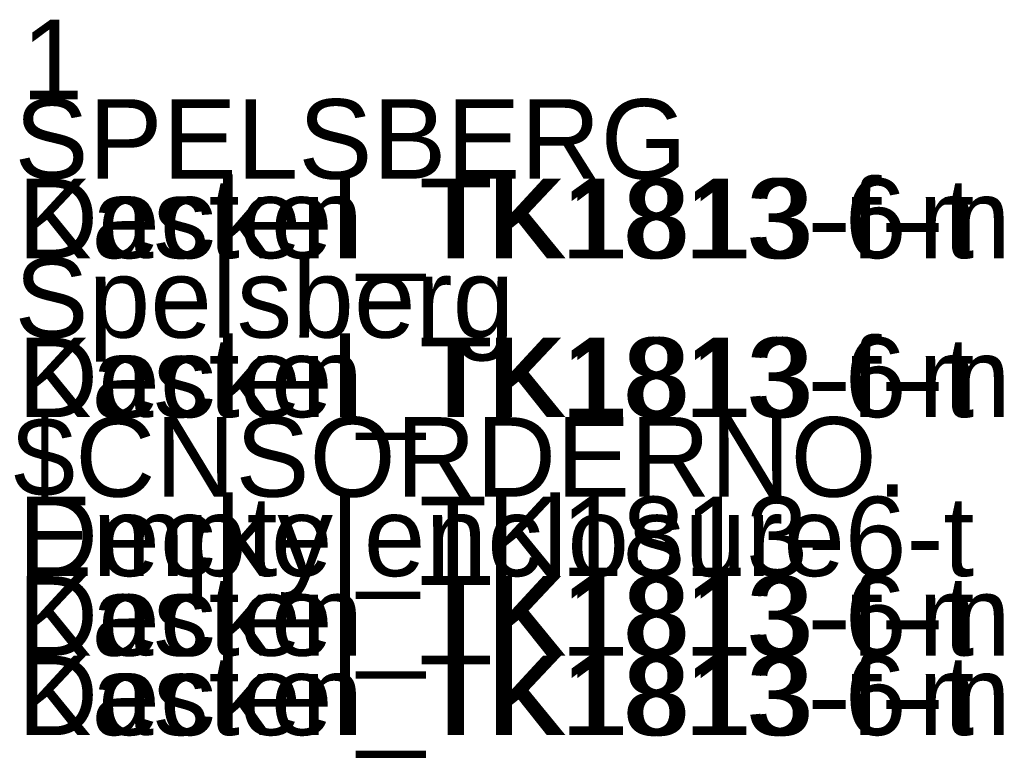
# Model space of a CAD drawing. Extents: x -620 to 300, y 62 to 1112.
# Tile 195 of 235: x 172.121 to 172.2178, y 613.796 to 613.8678. Entities that reach past the tile are written whole.
import ezdxf

# ---------------------------------------------------------------- set-up
doc = ezdxf.new("R2010")
doc.units = 0
doc.layers.get('0').update_dxf_attribs({"lineweight": 13})
doc.layers.add('AM_6-A06CPVLJL0', color=2, linetype='Continuous', lineweight=35, true_color=0xffff00)
doc.styles.get("Standard").update_dxf_attribs({"font": 'ARIALN.TTF'})

# ---------------------------------------------------------------- blocks, each defined once
blk = doc.blocks.new('Referenz-A06CPVLKL0')
at = {"layer": 'AM_6-A06CPVLJL0', "linetype": 'ByBlock', "ltscale": 0.35, "char_height": 0.0078125, "attachment_point": 1}
for s, insert in [('{\\fArial;1}', (172.121177, 613.867826)), ('{\\fArial;1}', (172.121177, 613.867826)), ('{\\fArial;SPELSBERG}', (172.120489, 613.860014)), ('{\\fArial;SPELSBERG}', (172.120489, 613.860014)), ('{\\fArial;Kasten_TK1813-f-m}', (172.120786, 613.852201)), ('{\\fArial;Deckel_TK1813-6-t}', (172.120833, 613.852201)), ('{\\fArial;Spelsberg}', (172.120489, 613.844389)), ('{\\fArial;Spelsberg}', (172.120489, 613.844389)), ('{\\fArial;Kasten_TK1813-f-m}', (172.120786, 613.836576)), ('{\\fArial;Deckel_TK1813-6-t}', (172.120833, 613.836576)), ('{\\fArial;$CNSORDERNO.}', (172.12038, 613.828764)), ('{\\fArial;$CNSORDERNO.}', (172.12038, 613.828764)), ('{\\fArial;Deckel_TK1813-6-t}', (172.120833, 613.820951)), ('{\\fArial;Empty enclosure}', (172.120864, 613.820951)), ('{\\fArial;Kasten_TK1813-f-m}', (172.120786, 613.813139)), ('{\\fArial;Deckel_TK1813-6-t}', (172.120833, 613.813139)), ('{\\fArial;Kasten_TK1813-f-m}', (172.120786, 613.805326)), ('{\\fArial;Deckel_TK1813-6-t}', (172.120833, 613.805326))]:
    blk.add_mtext(s, dxfattribs=dict(at, insert=insert))

msp = doc.modelspace()

# ---------------------------------------------------------------- block references
at = {"color": 8, "lineweight": 25, "ltscale": 0.25, "true_color": 0x808080}
msp.add_blockref('Referenz-A06CPVLKL0', (0, 0), dxfattribs=at)

doc.saveas('drawing.dxf')
